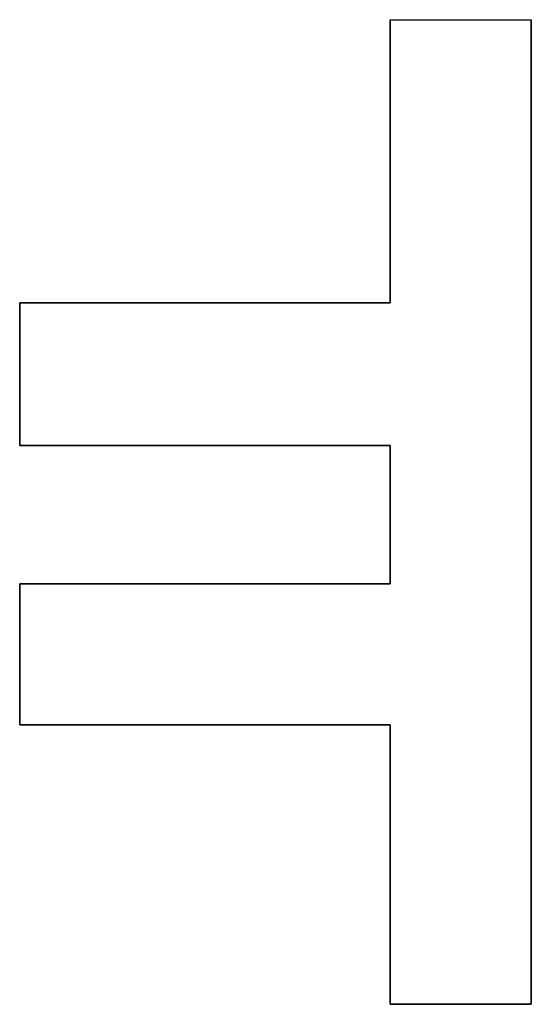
# Model space of a CAD drawing. Header units: inches. Extents: x 106 to 215, y -158 to -59.
# Tile 27 of 73: x 120.66 to 123.98, y -84.78 to -78.4. Entities that reach past the tile are written whole.
import ezdxf

# ---------------------------------------------------------------- set-up
doc = ezdxf.new("R2010")
doc.units = ezdxf.units.IN
doc.header["$MEASUREMENT"] = 0
doc.layers.add('_U+B808_U+C774_U+C5B4 1', color=7, linetype='Continuous')

# ---------------------------------------------------------------- blocks, each defined once
blk = doc.blocks.new('block 884')
at = {"layer": '_U+B808_U+C774_U+C5B4 1', "color": 250, "lineweight": 25, "true_color": 0x333333}
for points in [[(120.6635, -82.0584), (120.6635, -82.9725)], [(120.6635, -82.0584), (120.6635, -82.0584)], [(120.6635, -82.9725), (120.6635, -82.0584)], [(120.6635, -82.0584), (120.6635, -82.0584)]]:
    blk.add_lwpolyline(points, dxfattribs=at)
blk = doc.blocks.new('block 885')
at = {"layer": '_U+B808_U+C774_U+C5B4 1', "color": 250, "lineweight": 25, "true_color": 0x333333}
for points in [[(120.6635, -82.0584), (120.6635, -82.9725)], [(120.6635, -82.0584), (120.6635, -82.9725)], [(120.6635, -82.9725), (120.6635, -82.9725)], [(120.6635, -82.9725), (120.6635, -82.9725)]]:
    blk.add_lwpolyline(points, dxfattribs=at)
blk = doc.blocks.new('block 886')
at = {"layer": '_U+B808_U+C774_U+C5B4 1', "color": 250, "lineweight": 25, "true_color": 0x333333}
for points in [[(120.6635, -82.9725), (123.0659, -82.9725)], [(120.6635, -82.9725), (120.6635, -82.9725)], [(123.0659, -82.9725), (120.6635, -82.9725)], [(120.6635, -82.9725), (120.6635, -82.9725)]]:
    blk.add_lwpolyline(points, dxfattribs=at)
blk = doc.blocks.new('block 887')
at = {"layer": '_U+B808_U+C774_U+C5B4 1', "color": 250, "lineweight": 25, "true_color": 0x333333}
for points in [[(120.6635, -82.9725), (123.0659, -82.9725)], [(120.6635, -82.9725), (123.0659, -82.9725)], [(123.0659, -82.9725), (123.0659, -82.9725)], [(123.0659, -82.9725), (123.0659, -82.9725)]]:
    blk.add_lwpolyline(points, dxfattribs=at)
blk = doc.blocks.new('block 888')
at = {"layer": '_U+B808_U+C774_U+C5B4 1', "color": 250, "lineweight": 25, "true_color": 0x333333}
for points in [[(123.0659, -82.9725), (123.0659, -84.783)], [(123.0659, -82.9725), (123.0659, -82.9725)], [(123.0659, -84.783), (123.0659, -82.9725)], [(123.0659, -82.9725), (123.0659, -82.9725)]]:
    blk.add_lwpolyline(points, dxfattribs=at)
blk = doc.blocks.new('block 889')
at = {"layer": '_U+B808_U+C774_U+C5B4 1', "color": 250, "lineweight": 25, "true_color": 0x333333}
for points in [[(123.0659, -82.9725), (123.0659, -84.783)], [(123.0659, -82.9725), (123.0659, -84.783)], [(123.0659, -84.783), (123.0659, -84.783)], [(123.0659, -84.783), (123.0659, -84.783)]]:
    blk.add_lwpolyline(points, dxfattribs=at)
blk = doc.blocks.new('block 890')
at = {"layer": '_U+B808_U+C774_U+C5B4 1', "color": 250, "lineweight": 25, "true_color": 0x333333}
for points in [[(123.0659, -84.783), (123.9799, -84.783)], [(123.0659, -84.783), (123.0659, -84.783)], [(123.9799, -84.783), (123.0659, -84.783)], [(123.0659, -84.783), (123.0659, -84.783)]]:
    blk.add_lwpolyline(points, dxfattribs=at)
blk = doc.blocks.new('block 891')
at = {"layer": '_U+B808_U+C774_U+C5B4 1', "color": 250, "lineweight": 25, "true_color": 0x333333}
for points in [[(123.0659, -84.783), (123.9799, -84.783)], [(123.0659, -84.783), (123.9799, -84.783)], [(123.9799, -84.783), (123.9799, -84.783)], [(123.9799, -84.783), (123.9799, -84.783)]]:
    blk.add_lwpolyline(points, dxfattribs=at)
blk = doc.blocks.new('block 892')
at = {"layer": '_U+B808_U+C774_U+C5B4 1', "color": 250, "lineweight": 25, "true_color": 0x333333}
for points in [[(123.9799, -84.783), (123.9799, -78.4022)], [(123.9799, -78.4022), (123.9799, -84.783)], [(123.9799, -84.783), (123.9799, -84.783)], [(123.9799, -84.783), (123.9799, -84.783)]]:
    blk.add_lwpolyline(points, dxfattribs=at)
blk = doc.blocks.new('block 893')
at = {"layer": '_U+B808_U+C774_U+C5B4 1', "color": 250, "lineweight": 25, "true_color": 0x333333}
for points in [[(123.9799, -84.783), (123.9799, -78.4022)], [(123.9799, -84.783), (123.9799, -78.4022)], [(123.9799, -78.4022), (123.9799, -78.4022)], [(123.9799, -78.4022), (123.9799, -78.4022)]]:
    blk.add_lwpolyline(points, dxfattribs=at)
blk = doc.blocks.new('block 1839')
at = {"layer": '_U+B808_U+C774_U+C5B4 1', "color": 250, "lineweight": 25, "true_color": 0x333333}
for points in [[(123.0659, -78.4022), (123.0659, -80.2362)], [(123.0659, -78.4022), (123.0659, -78.4022)], [(123.0659, -80.2362), (123.0659, -78.4022)], [(123.0659, -78.4022), (123.0659, -78.4022)]]:
    blk.add_lwpolyline(points, dxfattribs=at)
blk = doc.blocks.new('block 1840')
at = {"layer": '_U+B808_U+C774_U+C5B4 1', "color": 250, "lineweight": 25, "true_color": 0x333333}
for points in [[(123.0659, -78.4022), (123.0659, -80.2362)], [(123.0659, -78.4022), (123.0659, -80.2362)], [(123.0659, -80.2362), (123.0659, -80.2362)], [(123.0659, -80.2362), (123.0659, -80.2362)]]:
    blk.add_lwpolyline(points, dxfattribs=at)
blk = doc.blocks.new('block 1841')
at = {"layer": '_U+B808_U+C774_U+C5B4 1', "color": 250, "lineweight": 25, "true_color": 0x333333}
for points in [[(123.0659, -80.2362), (120.6635, -80.2362)], [(120.6635, -80.2362), (123.0659, -80.2362)], [(123.0659, -80.2362), (123.0659, -80.2362)], [(123.0659, -80.2362), (123.0659, -80.2362)]]:
    blk.add_lwpolyline(points, dxfattribs=at)
blk = doc.blocks.new('block 1842')
at = {"layer": '_U+B808_U+C774_U+C5B4 1', "color": 250, "lineweight": 25, "true_color": 0x333333}
for points in [[(123.0659, -80.2362), (120.6635, -80.2362)], [(123.0659, -80.2362), (120.6635, -80.2362)], [(120.6635, -80.2362), (120.6635, -80.2362)], [(120.6635, -80.2362), (120.6635, -80.2362)]]:
    blk.add_lwpolyline(points, dxfattribs=at)
blk = doc.blocks.new('block 1843')
at = {"layer": '_U+B808_U+C774_U+C5B4 1', "color": 250, "lineweight": 25, "true_color": 0x333333}
for points in [[(120.6635, -80.2362), (120.6635, -81.1619)], [(120.6635, -80.2362), (120.6635, -80.2362)], [(120.6635, -81.1619), (120.6635, -80.2362)], [(120.6635, -80.2362), (120.6635, -80.2362)]]:
    blk.add_lwpolyline(points, dxfattribs=at)
blk = doc.blocks.new('block 1844')
at = {"layer": '_U+B808_U+C774_U+C5B4 1', "color": 250, "lineweight": 25, "true_color": 0x333333}
for points in [[(120.6635, -80.2362), (120.6635, -81.1619)], [(120.6635, -80.2362), (120.6635, -81.1619)], [(120.6635, -81.1619), (120.6635, -81.1619)], [(120.6635, -81.1619), (120.6635, -81.1619)]]:
    blk.add_lwpolyline(points, dxfattribs=at)
blk = doc.blocks.new('block 1845')
at = {"layer": '_U+B808_U+C774_U+C5B4 1', "color": 250, "lineweight": 25, "true_color": 0x333333}
for points in [[(120.6635, -81.1619), (123.0659, -81.1619)], [(120.6635, -81.1619), (120.6635, -81.1619)], [(123.0659, -81.1619), (120.6635, -81.1619)], [(120.6635, -81.1619), (120.6635, -81.1619)]]:
    blk.add_lwpolyline(points, dxfattribs=at)
blk = doc.blocks.new('block 1846')
at = {"layer": '_U+B808_U+C774_U+C5B4 1', "color": 250, "lineweight": 25, "true_color": 0x333333}
for points in [[(120.6635, -81.1619), (123.0659, -81.1619)], [(120.6635, -81.1619), (123.0659, -81.1619)], [(123.0659, -81.1619), (123.0659, -81.1619)], [(123.0659, -81.1619), (123.0659, -81.1619)]]:
    blk.add_lwpolyline(points, dxfattribs=at)
blk = doc.blocks.new('block 1847')
at = {"layer": '_U+B808_U+C774_U+C5B4 1', "color": 250, "lineweight": 25, "true_color": 0x333333}
for points in [[(123.0659, -81.1619), (123.0659, -82.0584)], [(123.0659, -81.1619), (123.0659, -81.1619)], [(123.0659, -82.0584), (123.0659, -81.1619)], [(123.0659, -81.1619), (123.0659, -81.1619)]]:
    blk.add_lwpolyline(points, dxfattribs=at)
blk = doc.blocks.new('block 1848')
at = {"layer": '_U+B808_U+C774_U+C5B4 1', "color": 250, "lineweight": 25, "true_color": 0x333333}
for points in [[(123.0659, -81.1619), (123.0659, -82.0584)], [(123.0659, -81.1619), (123.0659, -82.0584)], [(123.0659, -82.0584), (123.0659, -82.0584)], [(123.0659, -82.0584), (123.0659, -82.0584)]]:
    blk.add_lwpolyline(points, dxfattribs=at)
blk = doc.blocks.new('block 1849')
at = {"layer": '_U+B808_U+C774_U+C5B4 1', "color": 250, "lineweight": 25, "true_color": 0x333333}
for points in [[(123.0659, -82.0584), (120.6635, -82.0584)], [(120.6635, -82.0584), (123.0659, -82.0584)], [(123.0659, -82.0584), (123.0659, -82.0584)], [(123.0659, -82.0584), (123.0659, -82.0584)]]:
    blk.add_lwpolyline(points, dxfattribs=at)
blk = doc.blocks.new('block 1850')
at = {"layer": '_U+B808_U+C774_U+C5B4 1', "color": 250, "lineweight": 25, "true_color": 0x333333}
for points in [[(123.0659, -82.0584), (120.6635, -82.0584)], [(123.0659, -82.0584), (120.6635, -82.0584)], [(120.6635, -82.0584), (120.6635, -82.0584)], [(120.6635, -82.0584), (120.6635, -82.0584)]]:
    blk.add_lwpolyline(points, dxfattribs=at)
blk = doc.blocks.new('block 4488')
at = {"layer": '_U+B808_U+C774_U+C5B4 1', "color": 250, "lineweight": 25, "true_color": 0x333333}
blk.add_lwpolyline([(123.0659, -78.4022), (123.9799, -78.4022)], dxfattribs=at)
blk = doc.blocks.new('block 2')
at = {"layer": '_U+B808_U+C774_U+C5B4 1'}
for name in ['block 1839', 'block 1840', 'block 4488', 'block 892', 'block 893', 'block 1841', 'block 1842', 'block 1843', 'block 1844', 'block 1845', 'block 1846', 'block 1847', 'block 1848', 'block 884', 'block 885', 'block 1849', 'block 1850', 'block 886', 'block 887', 'block 888', 'block 889', 'block 890', 'block 891']:
    blk.add_blockref(name, (0, 0), dxfattribs=at)

msp = doc.modelspace()

# ---------------------------------------------------------------- block references
at = {"layer": '_U+B808_U+C774_U+C5B4 1'}
msp.add_blockref('block 2', (0, 0), dxfattribs=at)

doc.saveas('drawing.dxf')
